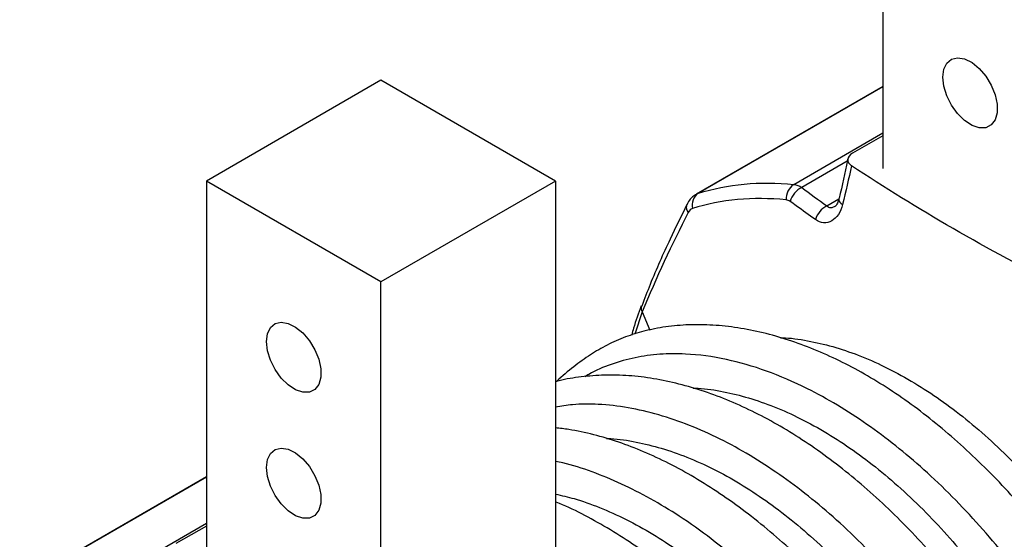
# Model space of a CAD drawing. Header units: millimetres. Extents: x 399 to 6076, y -1991 to 1602.
# Tile 6 of 256: x 768 to 927, y 1337 to 1421. Entities that reach past the tile are written whole.
import ezdxf

# ---------------------------------------------------------------- set-up
doc = ezdxf.new("R2010")
doc.units = ezdxf.units.MM

# ---------------------------------------------------------------- blocks, each defined once
blk = doc.blocks.new('2 W')
at = {"color": 7, "linetype": 'Continuous', "lineweight": 25}
for p, q in [((-11.64, 5522.5), (-11.64, 5461.26)), ((-92.95, 5475.55), (-121.24, 5459.22)), ((-64.67, 5459.22), (-92.95, 5475.55)), ((-11.64, 5474.56), (-41.89, 5457.09)), ((-11.64, 5466.56), (-16.57, 5463.72)), ((-121.24, 5459.22), (-121.24, 5397.98)), ((-92.95, 5442.9), (-121.24, 5459.22)), ((-64.67, 5459.22), (-92.95, 5442.9)), ((-64.67, 5459.22), (-64.67, 5397.98)), ((-43.37, 5455.49), (-43.39, 5455.44)), ((-92.95, 5381.66), (-92.95, 5442.9)), ((-121.24, 5411.28), (-151.49, 5393.82)), ((-121.24, 5403.29), (-126.17, 5400.45))]:
    blk.add_line(p, q, dxfattribs=at)
at = {"color": 8, "linetype": 'Continuous', "lineweight": 25}
for p, q in [((-11.64, 5474.51), (-41.53, 5457.25)), ((-26.08, 5458.68), (-11.64, 5467.02)), ((-17.4, 5462.43), (-24.76, 5458.19)), ((-41.87, 5457.05), (-41.53, 5457.25)), ((-20.72, 5455.2), (-18.76, 5456.33)), ((-50.62, 5438), (-51.81, 5434.43)), ((-50.62, 5438), (-49.38, 5435.07)), ((-121.24, 5411.24), (-151.13, 5393.98)), ((-135.68, 5395.41), (-121.24, 5403.75))]:
    blk.add_line(p, q, dxfattribs=at)
at = {"color": 7, "linetype": 'Continuous', "lineweight": 25, "flags": 128}
for points in [[(-1.91, 5476.06), (-1.75, 5477.34), (-1.27, 5478.34), (-0.51, 5478.98), (0.47, 5479.21), (1.61, 5479.02), (2.81, 5478.42), (3.99, 5477.46), (5.05, 5476.2), (5.93, 5474.75), (6.56, 5473.2), (6.88, 5471.67), (6.88, 5470.28), (6.56, 5469.13), (5.93, 5468.31), (5.05, 5467.86), (3.99, 5467.84), (2.81, 5468.24), (1.61, 5469.03), (0.47, 5470.15), (-0.51, 5471.52), (-1.27, 5473.03), (-1.75, 5474.58), (-1.91, 5476.06)], [(-111.52, 5433.2), (-111.35, 5434.48), (-110.87, 5435.48), (-110.11, 5436.12), (-109.13, 5436.35), (-108, 5436.16), (-106.79, 5435.56), (-105.62, 5434.6), (-104.55, 5433.34), (-103.67, 5431.89), (-103.04, 5430.34), (-102.72, 5428.81), (-102.72, 5427.42), (-103.04, 5426.27), (-103.67, 5425.45), (-104.55, 5425.01), (-105.62, 5424.98), (-106.79, 5425.38), (-108, 5426.17), (-109.13, 5427.29), (-110.11, 5428.66), (-110.87, 5430.18), (-111.35, 5431.73), (-111.52, 5433.2)], [(-111.52, 5412.78), (-111.35, 5414.07), (-110.87, 5415.06), (-110.11, 5415.7), (-109.13, 5415.94), (-108, 5415.75), (-106.79, 5415.15), (-105.62, 5414.19), (-104.55, 5412.93), (-103.67, 5411.47), (-103.04, 5409.93), (-102.72, 5408.4), (-102.72, 5407.01), (-103.04, 5405.86), (-103.67, 5405.03), (-104.55, 5404.59), (-105.62, 5404.57), (-106.79, 5404.97), (-108, 5405.76), (-109.13, 5406.88), (-110.11, 5408.25), (-110.87, 5409.76), (-111.35, 5411.31), (-111.52, 5412.78)]]:
    blk.add_lwpolyline(points, dxfattribs=at)
at = {"color": 8, "linetype": 'Continuous', "lineweight": 25, "flags": 128}
for points in [[(-18.77, 5456.27), (-18.78, 5456.2), (-18.75, 5456.01), (-18.63, 5455.82), (-18.43, 5455.62), (-18.16, 5455.42)], [(-43.39, 5455.44), (-43.39, 5455.44), (-43.47, 5455.2), (-43.49, 5454.95), (-43.44, 5454.67), (-43.34, 5454.39), (-43.18, 5454.1)]]:
    blk.add_lwpolyline(points, dxfattribs=at)
at = {"color": 7, "linetype": 'Continuous', "lineweight": 25}
for centre, radius, start, end in [((-24.5, 5456.37), 2.8, 124.347, 183.9666), ((-23.19, 5454.95), 3.6, 115.9935, 164.404), ((-40.22, 5455.33), 2.33, 124.4224, 193.9131), ((-19.08, 5451.96), 3.63, 116.7351, 163.7148)]:
    blk.add_arc(centre, radius, start, end, dxfattribs=at)
at = {"color": 8, "linetype": 'Continuous', "lineweight": 25}
blk.add_arc((-49.71, 5438.65), 1.11, 162.2306, 215.3487, dxfattribs=at)
at = {"color": 7, "linetype": 'Continuous', "lineweight": 25}
for points, knots in [([(-17.33, 5462.81), (-17.35, 5462.72), (-17.73, 5460.63), (-18.24, 5458.43), (-18.76, 5456.33), (-18.77, 5456.27)], [0, 0, 0, 0, 0.043096, 0.97103, 1, 1, 1, 1]), ([(-16.57, 5463.72), (-17.02, 5463.45), (-17.3, 5463.1), (-17.37, 5462.36), (-17.16, 5461.99), (-16.73, 5461.71)], [0, 0, 0, 0, 0.5, 0.5, 1, 1, 1, 1]), ([(-41.88, 5457.06), (-42.08, 5456.94), (-42.58, 5456.64), (-43.07, 5456.06), (-43.29, 5455.6), (-43.37, 5455.44)], [0, 0, 0, 0, 0.3150788, 0.7727857, 1, 1, 1, 1]), ([(-42.23, 5456.83), (-42.22, 5456.84), (-42.14, 5456.97), (-42, 5457.01), (-41.87, 5457.05)], [0, 0, 0, 0, 0.0617594, 1, 1, 1, 1]), ([(-22.57, 5452.97), (-23.61, 5453.71), (-24.64, 5454.46), (-25.67, 5455.2), (-25.99, 5455.44), (-26.32, 5455.68), (-26.65, 5455.92)], [0, 0, 0, 0, 0.001000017, 0.001000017, 0.001000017, 0.001321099, 0.001321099, 0.001321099, 0.001321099]), ([(-18.78, 5456.28), (-18.85, 5456.05), (-18.99, 5455.55), (-19.3, 5455.17), (-19.33, 5455.16), (-19.35, 5455.15)], [0, 0, 0, 0, 0.329846, 0.711053, 1, 1, 1, 1]), ([(-43.38, 5455.43), (-44.3, 5453.56), (-46.38, 5449.35), (-48.84, 5443.84), (-50.26, 5440.14), (-50.71, 5438.96)], [0, 0, 0, 0, 0.352902, 0.794038, 1, 1, 1, 1]), ([(-18.16, 5455.42), (-18.31, 5454.81), (-18.54, 5454.27), (-19.15, 5453.37), (-19.52, 5453.01), (-20.34, 5452.54), (-20.79, 5452.44), (-21.69, 5452.5), (-22.15, 5452.67), (-22.57, 5452.97)], [0, 0, 0, 0, 0.25, 0.25, 0.5, 0.5, 0.75, 0.75, 1, 1, 1, 1]), ([(-50.77, 5438.98), (-51.23, 5437.78), (-51.84, 5436.19), (-52.24, 5434.64), (-52.33, 5434.27)], [0, 0, 0, 0, 0.7603901, 1, 1, 1, 1]), ([(31.64, 5374.65), (31.34, 5375.27), (30.27, 5377.53), (28.3, 5381.31), (25.64, 5386.05), (22.76, 5390.71), (19.63, 5395.35), (16.3, 5399.86), (12.8, 5404.23), (9.14, 5408.42), (5.35, 5412.39), (1.46, 5416.11), (-2.51, 5419.56), (-6.53, 5422.7), (-10.57, 5425.51), (-14.63, 5427.99), (-18.7, 5430.14), (-22.81, 5431.99), (-26.94, 5433.5), (-31.06, 5434.68), (-35.15, 5435.49), (-39.16, 5435.92), (-43.06, 5435.98), (-46.81, 5435.65), (-50.22, 5434.98), (-53.41, 5433.99), (-56.32, 5432.69), (-59.11, 5431.06), (-61.81, 5429.08), (-63.62, 5427.59), (-64.49, 5426.74), (-64.52, 5426.71)], [0, 0, 0, 0, 0.013648, 0.049611, 0.084236, 0.120757, 0.157691, 0.194996, 0.232597, 0.270404, 0.308315, 0.346199, 0.383946, 0.421467, 0.458697, 0.495472, 0.532319, 0.569607, 0.607248, 0.645122, 0.683066, 0.720851, 0.758278, 0.795166, 0.831372, 0.862153, 0.894739, 0.926642, 0.96109, 0.999025, 1, 1, 1, 1]), ([(-28.24, 5433.82), (-27.97, 5433.81), (-26.37, 5433.8), (-23.37, 5433.3), (-19.25, 5432.31), (-15.07, 5430.85), (-10.81, 5428.93), (-6.53, 5426.57), (-2.31, 5423.81), (1.85, 5420.67), (5.98, 5417.11), (10, 5413.21), (13.86, 5409.01), (17.55, 5404.53), (21.09, 5399.73), (24.44, 5394.65), (27.58, 5389.36), (29.44, 5385.69), (30.38, 5383.86)], [0, 0, 0, 0, 0.013679, 0.080553, 0.144798, 0.209481, 0.275562, 0.342134, 0.406355, 0.471025, 0.537094, 0.60364, 0.668047, 0.732906, 0.79919, 0.865959, 0.932731, 1, 1, 1, 1]), ([(17.49, 5366.48), (17.2, 5367.1), (16.13, 5369.36), (14.16, 5373.15), (11.5, 5377.88), (8.62, 5382.55), (5.49, 5387.18), (2.16, 5391.7), (-1.34, 5396.07), (-5, 5400.26), (-8.79, 5404.23), (-12.68, 5407.95), (-16.65, 5411.39), (-20.67, 5414.53), (-24.72, 5417.35), (-28.77, 5419.82), (-32.84, 5421.98), (-36.95, 5423.82), (-41.08, 5425.34), (-45.21, 5426.51), (-49.29, 5427.33), (-53.3, 5427.76), (-57.2, 5427.82), (-60.95, 5427.46), (-63.42, 5427.06), (-64.62, 5426.68), (-64.67, 5426.67)], [0, 0, 0, 0, 0.016387, 0.059566, 0.101139, 0.144988, 0.189333, 0.234124, 0.27927, 0.324664, 0.370181, 0.415668, 0.460988, 0.506038, 0.550739, 0.594894, 0.639134, 0.683905, 0.729099, 0.774572, 0.820131, 0.865497, 0.910435, 0.954724, 0.998195, 1, 1, 1, 1]), ([(-42.38, 5425.65), (-42.11, 5425.65), (-40.51, 5425.63), (-37.51, 5425.13), (-33.4, 5424.15), (-29.22, 5422.69), (-24.95, 5420.77), (-20.68, 5418.41), (-16.45, 5415.65), (-12.29, 5412.5), (-8.16, 5408.95), (-4.14, 5405.04), (-0.28, 5400.84), (3.41, 5396.36), (6.95, 5391.56), (10.85, 5385.65), (14.97, 5378.53), (17.51, 5372.95), (18.79, 5370.13)], [0, 0, 0, 0, 0.012823, 0.075513, 0.135738, 0.196374, 0.25832, 0.320728, 0.38093, 0.441554, 0.503489, 0.565872, 0.626248, 0.68705, 0.749186, 0.811778, 0.905105, 1, 1, 1, 1]), ([(3.16, 5358.48), (2.99, 5358.83), (1.97, 5360.99), (0.02, 5364.75), (-2.64, 5369.62), (-5.39, 5374.19), (-8.28, 5378.53), (-11.42, 5382.85), (-14.74, 5387.06), (-18.31, 5391.2), (-22.03, 5395.16), (-25.89, 5398.91), (-29.86, 5402.42), (-33.91, 5405.66), (-38.02, 5408.6), (-42.15, 5411.22), (-46.28, 5413.49), (-50.38, 5415.4), (-54.45, 5416.96), (-58.5, 5418.15), (-61.92, 5418.91), (-63.95, 5419.14), (-64.67, 5419.22)], [0, 0, 0, 0, 0.010927, 0.068553, 0.120685, 0.168872, 0.22035, 0.269337, 0.32222, 0.375695, 0.429698, 0.484112, 0.538801, 0.593614, 0.648347, 0.702848, 0.756982, 0.810609, 0.863615, 0.916992, 0.970828, 1, 1, 1, 1]), ([(-56.44, 5417.49), (-56.19, 5417.48), (-54.63, 5417.47), (-51.65, 5416.97), (-47.54, 5415.99), (-43.36, 5414.52), (-39.09, 5412.61), (-34.82, 5410.25), (-30.6, 5407.48), (-26.44, 5404.34), (-22.3, 5400.78), (-18.28, 5396.88), (-14.42, 5392.68), (-10.73, 5388.2), (-7.19, 5383.4), (-3.29, 5377.49), (0.83, 5370.37), (3.36, 5364.78), (4.64, 5361.97)], [0, 0, 0, 0, 0.011481, 0.074256, 0.134563, 0.195281, 0.257312, 0.319804, 0.380089, 0.440795, 0.502814, 0.565282, 0.62574, 0.686624, 0.748845, 0.811522, 0.904976, 1, 1, 1, 1]), ([(-64.67, 5408.48), (-63.68, 5408.25), (-61.32, 5407.72), (-57.5, 5406.35), (-53.23, 5404.44), (-48.96, 5402.08), (-44.74, 5399.32), (-40.58, 5396.17), (-36.44, 5392.62), (-32.43, 5388.71), (-28.57, 5384.52), (-24.88, 5380.03), (-21.33, 5375.24), (-17.43, 5369.32), (-13.32, 5362.2), (-10.78, 5356.62), (-9.5, 5353.81)], [0, 0, 0, 0, 0.048928, 0.115655, 0.183823, 0.252499, 0.318749, 0.385462, 0.453618, 0.522266, 0.588707, 0.655616, 0.723993, 0.792872, 0.895574, 1, 1, 1, 1]), ([(-10.99, 5350.32), (-11.15, 5350.66), (-12.17, 5352.83), (-14.12, 5356.59), (-16.79, 5361.45), (-19.54, 5366.03), (-22.42, 5370.37), (-25.56, 5374.69), (-28.88, 5378.89), (-32.45, 5383.03), (-36.18, 5386.99), (-40.03, 5390.74), (-44, 5394.25), (-48.06, 5397.49), (-52.16, 5400.43), (-56.29, 5403.06), (-60.42, 5405.3), (-63.22, 5406.68), (-64.63, 5407.22), (-64.67, 5407.24)], [0, 0, 0, 0, 0.013451, 0.084388, 0.148563, 0.20788, 0.271249, 0.331552, 0.396651, 0.462478, 0.528955, 0.595939, 0.663261, 0.730734, 0.798111, 0.865201, 0.931839, 0.997854, 1, 1, 1, 1])]:
    blk.add_open_spline(points, degree=3, knots=knots, dxfattribs=at)
for points in [[(-16.73, 5461.71), (-17.16, 5459.62), (-17.64, 5457.52), (-18.16, 5455.42)], [(17.43, 5441.99), (11.37, 5445.06), (-0.46, 5451.38), (-11.4, 5458.21), (-16.73, 5461.71)], [(-41.53, 5457.25), (-36.77, 5458.73), (-31.62, 5459.22), (-26.08, 5458.68)], [(-26.08, 5458.68), (-25.65, 5458.64), (-25.2, 5458.47), (-24.76, 5458.19)], [(-24.76, 5458.19), (-23.43, 5457.18), (-22.08, 5456.19), (-20.72, 5455.2)], [(-27.29, 5456.18), (-32.74, 5456.7), (-37.8, 5456.23), (-42.48, 5454.77)], [(-26.65, 5455.92), (-26.86, 5456.07), (-27.07, 5456.16), (-27.29, 5456.18)], [(-42.48, 5454.77), (-42.76, 5454.68), (-43, 5454.45), (-43.18, 5454.1)], [(-43.18, 5454.1), (-45.84, 5448.95), (-48.36, 5443.57), (-50.62, 5438)]]:
    blk.add_open_spline(points, degree=3, dxfattribs=at)
at = {"color": 8, "linetype": 'Continuous', "lineweight": 25}
for points, knots in [([(-20.72, 5455.2), (-20.62, 5455.12), (-20.39, 5454.95), (-20.08, 5454.91), (-19.71, 5454.96), (-19.53, 5455.07), (-19.36, 5455.17)], [0, 0, 0, 0, 0.246229, 0.608696, 0.651447, 1, 1, 1, 1]), ([(24.99, 5371.57), (24.07, 5373.43), (22.24, 5377.16), (19.15, 5382.65), (15.8, 5388.04), (12.15, 5393.32), (8.23, 5398.47), (4.04, 5403.43), (-0.38, 5408.13), (-4.93, 5412.45), (-9.55, 5416.37), (-14.24, 5419.88), (-19.02, 5422.98), (-24.48, 5425.98), (-30.52, 5428.58), (-37.15, 5430.49), (-42.91, 5431.28), (-47.81, 5431.22), (-51.85, 5430.68), (-55.68, 5429.57), (-58.37, 5428.48), (-59.69, 5427.64), (-59.89, 5427.51)], [0, 0, 0, 0, 0.0458, 0.091883, 0.138402, 0.185518, 0.234028, 0.282875, 0.332791, 0.383074, 0.431601, 0.480459, 0.530378, 0.58067, 0.650087, 0.719501, 0.793008, 0.841583, 0.890499, 0.940485, 0.990839, 1, 1, 1, 1]), ([(10.84, 5363.41), (9.93, 5365.27), (8.09, 5369.02), (4.99, 5374.51), (1.64, 5379.89), (-2, 5385.17), (-5.91, 5390.3), (-10.1, 5395.27), (-14.52, 5399.96), (-19.07, 5404.29), (-23.69, 5408.21), (-28.38, 5411.71), (-33.17, 5414.82), (-38.06, 5417.51), (-43.01, 5419.72), (-47.99, 5421.43), (-52.94, 5422.58), (-57.6, 5423.09), (-61.53, 5423.1), (-63.76, 5422.74), (-64.67, 5422.6)], [0, 0, 0, 0, 0.052489, 0.105304, 0.158457, 0.211949, 0.267369, 0.323175, 0.380203, 0.43765, 0.49309, 0.548909, 0.60594, 0.663397, 0.722831, 0.782737, 0.844134, 0.906051, 0.961546, 1, 1, 1, 1]), ([(-3.3, 5355.24), (-4.21, 5357.11), (-6.05, 5360.86), (-9.2, 5366.44), (-12.66, 5371.98), (-16.46, 5377.45), (-20.53, 5382.74), (-24.89, 5387.83), (-29.51, 5392.65), (-34.38, 5397.17), (-39.43, 5401.3), (-44.43, 5404.85), (-49.3, 5407.8), (-54.03, 5410.22), (-58.77, 5412.14), (-62.34, 5413.33), (-64.27, 5413.71), (-64.67, 5413.78)], [0, 0, 0, 0, 0.064488, 0.129378, 0.197495, 0.266086, 0.336171, 0.406775, 0.479718, 0.553242, 0.628599, 0.704592, 0.772619, 0.84113, 0.911141, 0.98166, 1, 1, 1, 1])]:
    blk.add_open_spline(points, degree=3, knots=knots, dxfattribs=at)

msp = doc.modelspace()

# ---------------------------------------------------------------- block references
msp.add_blockref('2 W', (919.401, -4064.317))

doc.saveas('drawing.dxf')
